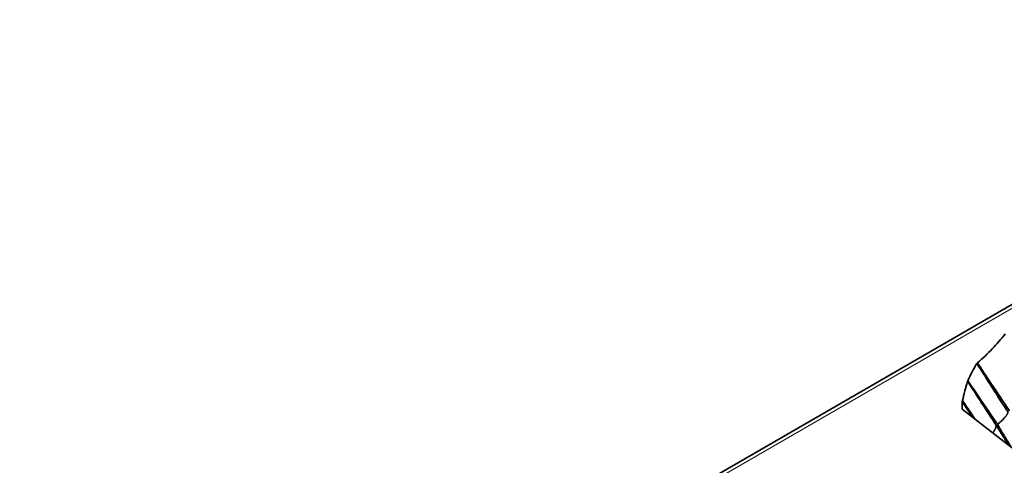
# Model space of a CAD drawing. Header units: millimetres. Extents: x 7 to 415, y 7 to 290.
# Tile 81 of 86: x 366 to 384, y 120 to 128. Entities that reach past the tile are written whole.
import ezdxf

# ---------------------------------------------------------------- set-up
doc = ezdxf.new("R2010")
doc.units = ezdxf.units.MM
doc.layers.add('Sichtbar (ISO)', color=7, linetype='Continuous', lineweight=35)
doc.layers.add('Sichtbar schmal (ISO)', color=7, linetype='Continuous', lineweight=18)

msp = doc.modelspace()

# ---------------------------------------------------------------- linework, layer by layer
at = {"layer": 'Sichtbar (ISO)'}
for p, q in [((392.456, 128.009), (286.673, 66.935)), ((382.887, 121.148), (388.343, 116.906))]:
    msp.add_line(p, q, dxfattribs=at)
for points, knots in [([(383.648, 122.473), (383.575, 122.383), (383.499, 122.294), (383.336, 122.122), (383.251, 122.04), (383.158, 121.96)], [-0.1018724, -0.1018724, -0.1018724, -0.1018724, -0.0501361, -0.0501361, 0, 0, 0, 0]), ([(383.158, 121.96), (383.156, 121.959), (383.154, 121.957), (383.152, 121.954), (383.151, 121.953), (383.15, 121.951)], [-0.001802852, -0.001802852, -0.001802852, -0.001802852, -0.000918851, -0.000918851, 0, 0, 0, 0]), ([(383.158, 121.96), (383.236, 121.842), (383.315, 121.725), (383.504, 121.443), (383.615, 121.28), (383.725, 121.116)], [-0.1018463, -0.1018463, -0.1018463, -0.1018463, -0.0592709, -0.0592709, 0, 0, 0, 0]), ([(383.15, 121.951), (383.117, 121.902), (383.089, 121.852), (383.037, 121.751), (383.013, 121.698), (382.99, 121.648)], [-0.05336849, -0.05336849, -0.05336849, -0.05336849, -0.0267651, -0.0267651, 0, 0, 0, 0]), ([(383.15, 121.951), (383.225, 121.831), (383.301, 121.711), (383.484, 121.424), (383.59, 121.257), (383.698, 121.091)], [0.0163333, 0.0163333, 0.0163333, 0.0163333, 0.0590689, 0.0590689, 0.1186889, 0.1186889, 0.1186889, 0.1186889]), ([(382.986, 121.638), (382.965, 121.581), (382.95, 121.524), (382.921, 121.41), (382.908, 121.353), (382.894, 121.297)], [-0.06012104, -0.06012104, -0.06012104, -0.06012104, -0.02989562, -0.02989562, 0, 0, 0, 0]), ([(382.99, 121.648), (382.989, 121.647), (382.988, 121.645), (382.987, 121.641), (382.986, 121.64), (382.986, 121.638)], [-0.001854, -0.001854, -0.001854, -0.001854, -0.000940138, -0.000940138, 0, 0, 0, 0]), ([(382.99, 121.648), (383.054, 121.552), (383.118, 121.457), (383.291, 121.201), (383.4, 121.041), (383.511, 120.881)], [-0.09289361, -0.09289361, -0.09289361, -0.09289361, -0.0582404, -0.0582404, 0, 0, 0, 0]), ([(382.891, 121.284), (382.89, 121.258), (382.889, 121.233), (382.888, 121.187), (382.887, 121.168), (382.887, 121.148)], [-0.0266442, -0.0266442, -0.0266442, -0.0266442, -0.01336919, -0.01336919, -0.00318637, -0.00318637, -0.00318637, -0.00318637]), ([(382.894, 121.297), (382.893, 121.294), (382.892, 121.292), (382.891, 121.288), (382.891, 121.286), (382.891, 121.284)], [-0.002240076, -0.002240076, -0.002240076, -0.002240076, -0.001141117, -0.001141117, 0, 0, 0, 0]), ([(382.894, 121.297), (382.947, 121.218), (383, 121.14), (383.074, 121.031), (383.095, 121.001), (383.115, 120.971)], [-0.08048799, -0.08048799, -0.08048799, -0.08048799, -0.05197876, -0.05197876, -0.0409675, -0.0409675, -0.0409675, -0.0409675])]:
    msp.add_open_spline(points, degree=3, knots=knots, dxfattribs=at)
for points, degree in [([(382.986, 121.638), (383.152, 121.379), (383.321, 121.119), (383.491, 120.858)], 3), ([(382.891, 121.284), (382.954, 121.189), (383.016, 121.094), (383.079, 120.999)], 3), ([(383.698, 121.091), (383.645, 120.978), (383.511, 120.881)], 2), ([(383.491, 120.858), (383.474, 120.789), (383.43, 120.726)], 2), ([(383.491, 120.858), (383.599, 120.684), (383.712, 120.507)], 2), ([(383.511, 120.881), (383.629, 120.676), (383.757, 120.472)], 2)]:
    msp.add_open_spline(points, degree=degree, dxfattribs=at)
msp.add_rational_spline([(383.511, 120.881), (383.493, 120.869), (383.491, 120.858)], [1, 1.04798981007, 1], degree=2, dxfattribs=at)
at = {"layer": 'Sichtbar schmal (ISO)'}
msp.add_line((286.773, 66.925), (392.556, 127.999), dxfattribs=at)

doc.saveas('drawing.dxf')
